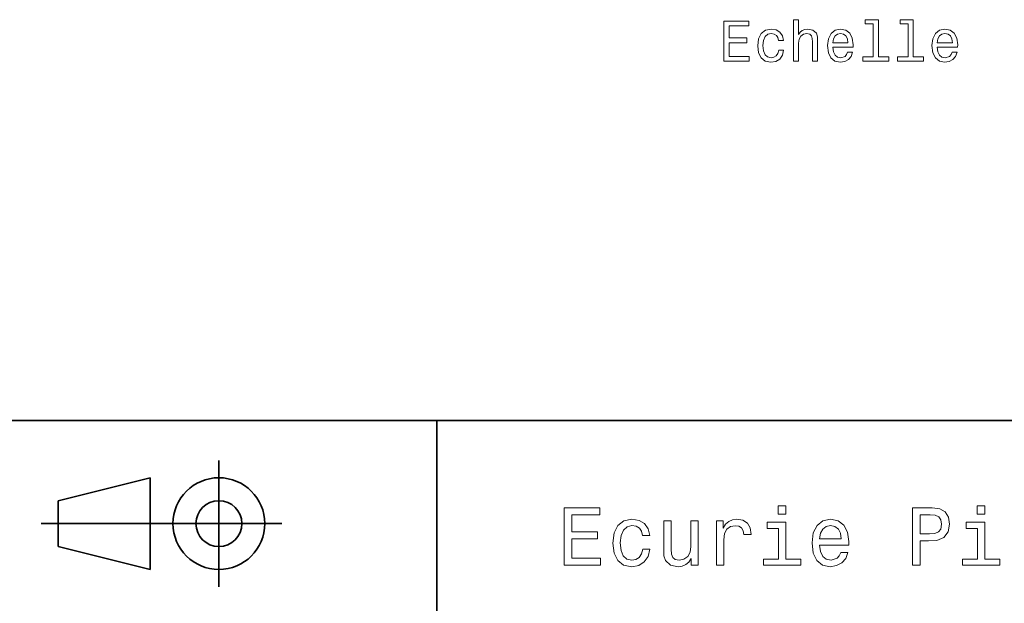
# Model space of a CAD drawing. Extents: x 0 to 297, y 0 to 210.
# Tile 6 of 8: x 126 to 211, y 54 to 105. Entities that reach past the tile are written whole.
import ezdxf

# ---------------------------------------------------------------- set-up
doc = ezdxf.new("R2010")
doc.units = 0

msp = doc.modelspace()

# ---------------------------------------------------------------- linework, layer by layer
at = {"color": 7, "lineweight": 35}
for p, q in [((97, 70), (287, 70)), ((162, 10), (162, 70)), ((127.5, 61), (148.5, 61))]:
    msp.add_line(p, q, dxfattribs=at)
at = {"color": 7, "lineweight": 35, "ltscale": 0.275}
msp.add_line((143, 55.5), (143, 66.5), dxfattribs=at)
at = {"color": 7, "lineweight": 35, "ltscale": 0.206155}
for p, q in [((129, 63), (137, 65)), ((137, 57), (129, 59))]:
    msp.add_line(p, q, dxfattribs=at)
at = {"color": 7, "lineweight": 35, "ltscale": 0.2}
msp.add_line((137, 65), (137, 57), dxfattribs=at)
at = {"color": 7, "lineweight": 35, "ltscale": 0.1}
msp.add_line((129, 59), (129, 63), dxfattribs=at)
at = {"color": 7, "lineweight": 13}
for points in [[(187.011536, 101.328659), (189.230545, 101.328659), (189.230545, 101.752289), (187.47551, 101.752289), (187.47551, 102.937447), (189.03891, 102.937447), (189.03891, 103.356033), (187.47551, 103.356033), (187.47551, 104.405029), (189.190201, 104.405029), (189.190201, 104.828659), (187.011536, 104.828659)], [(193.098709, 101.328659), (193.542511, 101.328659), (193.542511, 102.892059), (193.587906, 103.25013), (193.734146, 103.512375), (193.961105, 103.673759), (194.263687, 103.734276), (194.505768, 103.683846), (194.657059, 103.547676), (194.732712, 103.320732), (194.757935, 103.018143), (194.757935, 101.328659), (195.201736, 101.328659), (195.201736, 103.108917), (195.181564, 103.466988), (195.090775, 103.764542), (194.793228, 104.036873), (194.329254, 104.13269), (194.077087, 104.097389), (193.860229, 104.001572), (193.67868, 103.850273), (193.542511, 103.643501), (193.542511, 104.949699), (193.098709, 104.949699)], [(200.053314, 104.5765), (200.053314, 101.701859), (199.140488, 101.701859), (199.140488, 101.328659), (201.404907, 101.328659), (201.404907, 101.701859), (200.497116, 101.701859), (200.497116, 104.949699), (199.357346, 104.949699), (199.357346, 104.5765)], [(203.08934, 104.5765), (203.08934, 101.701859), (202.176514, 101.701859), (202.176514, 101.328659), (204.440918, 101.328659), (204.440918, 101.701859), (203.533142, 101.701859), (203.533142, 104.949699), (202.393372, 104.949699), (202.393372, 104.5765)], [(191.78746, 103.139175), (192.226227, 103.139175), (192.135452, 103.542633), (191.918594, 103.860359), (191.580688, 104.057045), (191.141937, 104.13269), (190.657791, 104.03183), (190.289627, 103.749405), (190.057648, 103.290474), (189.976944, 102.675201), (190.052597, 102.064972), (190.279541, 101.611076), (190.637604, 101.328659), (191.126801, 101.232841), (191.560516, 101.308487), (191.898422, 101.520302), (192.130402, 101.853157), (192.231277, 102.296959), (191.807648, 102.296959), (191.731995, 102.014542), (191.590775, 101.802719), (191.389053, 101.6716), (191.141937, 101.631256), (190.834305, 101.696815), (190.612396, 101.898544), (190.476227, 102.226357), (190.430832, 102.690331), (190.476227, 103.144218), (190.617432, 103.472031), (190.844391, 103.673759), (191.141937, 103.744362), (191.404175, 103.698975), (191.600861, 103.582985), (191.731995, 103.391342)], [(196.523056, 102.554161), (198.298279, 102.554161), (198.303314, 102.760933), (198.222626, 103.340904), (198.000717, 103.774628), (197.647705, 104.036873), (197.17868, 104.13269), (196.719742, 104.03183), (196.366714, 103.749405), (196.139771, 103.290474), (196.059082, 102.685287), (196.134735, 102.064972), (196.361679, 101.611076), (196.709656, 101.328659), (197.163544, 101.232841), (197.556915, 101.298401), (197.879684, 101.469872), (198.116714, 101.742203), (198.252884, 102.105316), (197.814117, 102.105316), (197.723343, 101.903587), (197.592224, 101.752289), (197.219025, 101.631256), (196.931564, 101.686729), (196.714706, 101.863243), (196.573486, 102.150703), (196.523056, 102.539032)], [(205.631134, 102.554161), (207.406342, 102.554161), (207.411392, 102.760933), (207.330688, 103.340904), (207.108795, 103.774628), (206.755768, 104.036873), (206.286743, 104.13269), (205.82782, 104.03183), (205.474792, 103.749405), (205.247849, 103.290474), (205.167145, 102.685287), (205.242798, 102.064972), (205.469742, 101.611076), (205.817734, 101.328659), (206.271622, 101.232841), (206.664993, 101.298401), (206.987762, 101.469872), (207.224792, 101.742203), (207.360962, 102.105316), (206.922195, 102.105316), (206.831421, 101.903587), (206.700287, 101.752289), (206.327087, 101.631256), (206.039627, 101.686729), (205.822769, 101.863243), (205.681564, 102.150703), (205.631134, 102.539032)], [(196.523056, 102.927361), (196.578537, 103.275345), (196.714706, 103.532547), (196.921478, 103.688889), (197.193802, 103.744362), (197.461105, 103.688889), (197.667877, 103.532547), (197.793945, 103.275345), (197.83934, 102.927361)], [(205.631134, 102.927361), (205.6866, 103.275345), (205.822769, 103.532547), (206.029541, 103.688889), (206.30188, 103.744362), (206.569168, 103.688889), (206.77594, 103.532547), (206.902023, 103.275345), (206.947418, 102.927361)], [(173.109512, 57.381123), (176.279541, 57.381123), (176.279541, 57.986309), (173.772339, 57.986309), (173.772339, 59.679394), (176.005768, 59.679394), (176.005768, 60.277374), (173.772339, 60.277374), (173.772339, 61.775936), (176.221893, 61.775936), (176.221893, 62.381123), (173.109512, 62.381123)], [(192.439484, 62.554031), (191.769455, 62.554031), (191.769455, 61.833572), (192.439484, 61.833572)], [(203.462524, 57.381123), (204.125351, 57.381123), (204.125351, 59.492073), (204.860229, 59.492073), (205.602295, 59.528095), (206.193085, 59.780258), (206.574921, 60.270172), (206.704605, 60.940201), (206.603745, 61.559795), (206.315552, 62.013687), (205.840057, 62.287464), (205.191635, 62.381123), (203.462524, 62.381123)], [(209.788177, 62.554031), (209.118149, 62.554031), (209.118149, 61.833572), (209.788177, 61.833572)], [(179.932281, 59.967579), (180.559082, 59.967579), (180.429398, 60.543945), (180.119598, 60.997837), (179.636887, 61.278816), (179.010086, 61.386887), (178.318436, 61.242794), (177.792511, 60.839336), (177.46109, 60.183716), (177.345825, 59.304752), (177.453888, 58.432995), (177.778091, 57.78458), (178.289627, 57.381123), (178.988464, 57.244236), (179.608063, 57.352303), (180.090775, 57.6549), (180.42218, 58.130402), (180.566284, 58.764408), (179.96109, 58.764408), (179.853027, 58.36095), (179.651291, 58.058357), (179.363113, 57.871037), (179.010086, 57.8134), (178.570602, 57.907059), (178.253601, 58.195244), (178.059082, 58.663544), (177.994232, 59.326366), (178.059082, 59.974781), (178.260803, 60.443081), (178.585007, 60.731266), (179.010086, 60.83213), (179.38472, 60.767288), (179.66571, 60.601585), (179.853027, 60.327808)], [(184.788177, 61.25), (184.154175, 61.25), (184.154175, 59.016571), (184.082123, 58.497837), (183.873199, 58.123196), (183.548996, 57.892651), (183.123917, 57.820602), (182.785294, 57.878242), (182.569168, 58.051151), (182.446686, 58.346542), (182.417862, 58.764408), (182.417862, 61.25), (181.783859, 61.25), (181.783859, 58.706772), (181.805481, 58.195244), (181.942368, 57.770172), (182.360229, 57.381123), (183.030258, 57.244236), (183.390488, 57.294666), (183.700287, 57.424351), (183.966858, 57.647694), (184.182999, 57.971901), (184.182999, 57.381123), (184.788177, 57.381123)], [(186.380402, 57.381123), (187.014404, 57.381123), (187.014404, 59.592937), (187.079254, 60.12608), (187.273773, 60.507923), (187.590775, 60.738472), (188.015854, 60.817722), (188.332855, 60.767288), (188.570602, 60.623199), (188.714691, 60.378242), (188.765121, 60.046829), (189.406342, 60.046829), (189.319885, 60.630402), (189.082123, 61.048271), (188.685883, 61.30043), (188.145538, 61.386887), (187.778091, 61.32925), (187.46109, 61.185158), (187.180115, 60.940201), (186.956772, 60.608788), (186.956772, 61.25), (186.380402, 61.25)], [(192.417862, 57.914265), (192.417862, 61.120316), (190.789627, 61.120316), (190.789627, 60.579971), (191.783859, 60.579971), (191.783859, 57.914265), (190.48703, 57.914265), (190.48703, 57.381123), (193.729111, 57.381123), (193.729111, 57.914265)], [(195.37175, 59.131844), (197.907776, 59.131844), (197.914978, 59.427231), (197.799713, 60.255764), (197.482712, 60.875359), (196.978378, 61.25), (196.30835, 61.386887), (195.65274, 61.242794), (195.148407, 60.839336), (194.824203, 60.183716), (194.708923, 59.319164), (194.817001, 58.432995), (195.141205, 57.78458), (195.638321, 57.381123), (196.286743, 57.244236), (196.848694, 57.337894), (197.309799, 57.582851), (197.648407, 57.971901), (197.842941, 58.490631), (197.216141, 58.490631), (197.086456, 58.20245), (196.899139, 57.986309), (196.365997, 57.8134), (195.955322, 57.892651), (195.645538, 58.14481), (195.443802, 58.555473), (195.37175, 59.110229)], [(205.01152, 61.76873), (205.443802, 61.725502), (205.760803, 61.588615), (205.94812, 61.336452), (206.01297, 60.940201), (205.940918, 60.522331), (205.746399, 60.270172), (205.414978, 60.140488), (204.96109, 60.104465), (204.125351, 60.104465), (204.125351, 61.76873)], [(209.766571, 57.914265), (209.766571, 61.120316), (208.138321, 61.120316), (208.138321, 60.579971), (209.132568, 60.579971), (209.132568, 57.914265), (207.835724, 57.914265), (207.835724, 57.381123), (211.077805, 57.381123), (211.077805, 57.914265)], [(195.37175, 59.664986), (195.451004, 60.162102), (195.645538, 60.529537), (195.940918, 60.75288), (196.329971, 60.83213), (196.711807, 60.75288), (197.007202, 60.529537), (197.187317, 60.162102), (197.252167, 59.664986)]]:
    msp.add_lwpolyline(points, close=True, dxfattribs=at)
at = {"color": 7, "lineweight": 35}
for radius in [4, 2]:
    msp.add_circle((143, 61), radius, dxfattribs=at)

doc.saveas('drawing.dxf')
